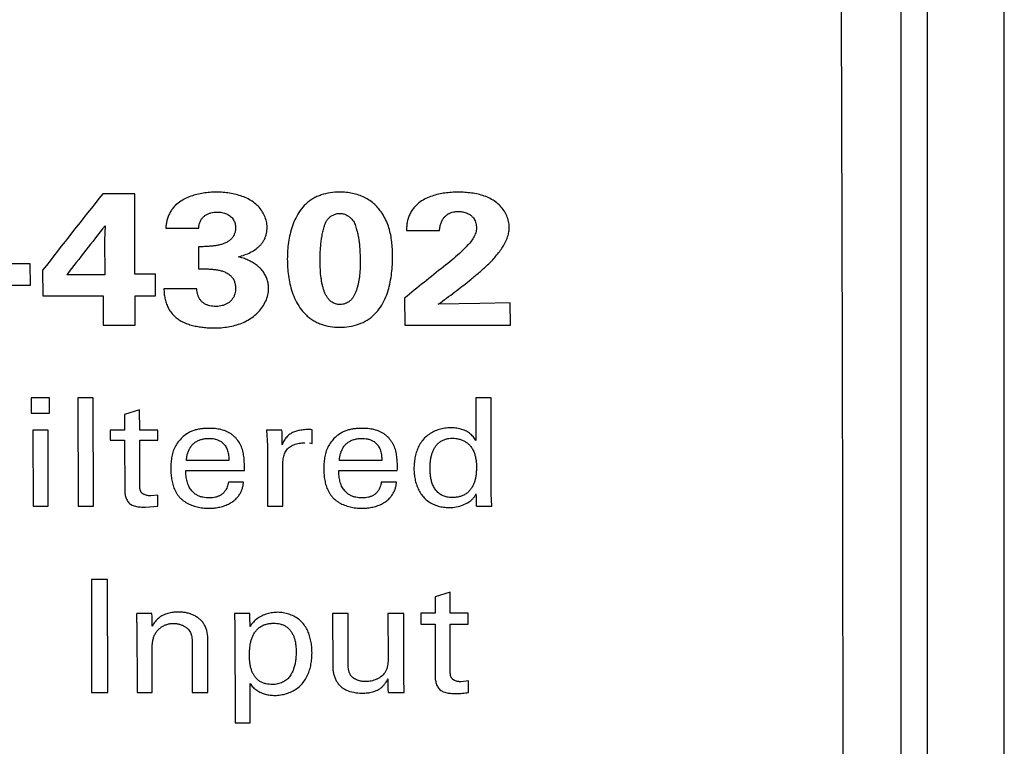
# Model space of a CAD drawing. Header units: inches. Extents: x 0 to 22, y 0 to 17.
# Tile 7 of 42: x 3.605 to 3.985, y 12.564 to 12.845. Entities that reach past the tile are written whole.
import ezdxf

# ---------------------------------------------------------------- set-up
doc = ezdxf.new("R2010")
doc.units = ezdxf.units.IN
doc.header["$LTSCALE"] = 1.21
doc.header["$MEASUREMENT"] = 0
doc.layers.get('0').update_dxf_attribs({"linetype": 'CONTINUOUS'})
doc.layers.add('03___PRT_ALL_CURVES', color=7, linetype='CONTINUOUS')

msp = doc.modelspace()

# ---------------------------------------------------------------- linework, layer by layer
at = {"color": 7, "linetype": 'CONTINUOUS'}
for p, q in [((3.94476, 13.02792), (3.94476, 11.92477)), ((3.95502, 13.02774), (3.95502, 11.94161)), ((3.98476, 7.96984), (3.98476, 12.99701))]:
    msp.add_line(p, q, dxfattribs=at)
msp.add_open_spline([(3.92149, 12.91279), (3.92165, 12.8768), (3.92193, 12.8032), (3.92222, 12.6909), (3.9224, 12.57533), (3.92244, 12.49738), (3.92244, 12.45813)], degree=3, knots=[0, 0, 0, 0, 0.23748, 0.485638, 0.741002, 1, 1, 1, 1], dxfattribs=at)
at = {"layer": '03___PRT_ALL_CURVES', "color": 40, "linetype": 'CONTINUOUS'}
for p, q in [((3.64907, 12.7775), (3.63666, 12.7775)), ((3.63753, 12.76518), (3.63738, 12.75964)), ((3.66096, 12.76425), (3.6737, 12.76425)), ((3.75396, 12.76338), (3.7667, 12.76338)), ((3.63738, 12.75964), (3.63742, 12.74628)), ((3.67355, 12.75704), (3.67358, 12.74855)), ((3.60865, 12.75044), (3.588, 12.75044)), ((3.60868, 12.74218), (3.60865, 12.75044)), ((3.61343, 12.74797), (3.61345, 12.73807)), ((3.63742, 12.74628), (3.62276, 12.74628)), ((3.65699, 12.7465), (3.64907, 12.7465)), ((3.65701, 12.73807), (3.65699, 12.7465)), ((3.58803, 12.74218), (3.60868, 12.74218)), ((3.67293, 12.74086), (3.66027, 12.74086)), ((3.61345, 12.73807), (3.63677, 12.73807)), ((3.63677, 12.73807), (3.6368, 12.72682)), ((3.64912, 12.72682), (3.6491, 12.73807)), ((3.6491, 12.73807), (3.65701, 12.73807)), ((3.7532, 12.73726), (3.75323, 12.72682)), ((3.78218, 12.73519), (3.76619, 12.7349)), ((3.79401, 12.73542), (3.78218, 12.73519)), ((3.79403, 12.72682), (3.79401, 12.73542)), ((3.6368, 12.72682), (3.64912, 12.72682)), ((3.75323, 12.72682), (3.79403, 12.72682)), ((3.609, 12.69871), (3.60901, 12.69281)), ((3.61607, 12.69871), (3.609, 12.69871)), ((3.61608, 12.69281), (3.61607, 12.69871)), ((3.63294, 12.69877), (3.62707, 12.69877)), ((3.62707, 12.69877), (3.62715, 12.65695)), ((3.63302, 12.65695), (3.63294, 12.69877)), ((3.78069, 12.69877), (3.78073, 12.68227)), ((3.78657, 12.69877), (3.78069, 12.69877)), ((3.78664, 12.66165), (3.78657, 12.69877)), ((3.60901, 12.69281), (3.61608, 12.69281)), ((3.65089, 12.69408), (3.64508, 12.69235)), ((3.64508, 12.69235), (3.64509, 12.68631)), ((3.65091, 12.68631), (3.65089, 12.69408)), ((3.61554, 12.6862), (3.60965, 12.6862)), ((3.60965, 12.6862), (3.60971, 12.65695)), ((3.61559, 12.65695), (3.61554, 12.6862)), ((3.63953, 12.68631), (3.63954, 12.68233)), ((3.64509, 12.68631), (3.63953, 12.68631)), ((3.65791, 12.68631), (3.65091, 12.68631)), ((3.65792, 12.68233), (3.65791, 12.68631)), ((3.70584, 12.6862), (3.6999, 12.6862)), ((3.6999, 12.6862), (3.70022, 12.6803)), ((3.71754, 12.68111), (3.71753, 12.68643)), ((3.63954, 12.68233), (3.6451, 12.68233)), ((3.6451, 12.68233), (3.64514, 12.66283)), ((3.65095, 12.66481), (3.65092, 12.68233)), ((3.65092, 12.68233), (3.65792, 12.68233)), ((3.70022, 12.6803), (3.70027, 12.65695)), ((3.71641, 12.68134), (3.71754, 12.68111)), ((3.68531, 12.6745), (3.669, 12.6745)), ((3.70621, 12.65695), (3.70618, 12.67258)), ((3.74437, 12.6745), (3.72805, 12.6745)), ((3.66875, 12.67066), (3.69132, 12.67065)), ((3.72781, 12.67065), (3.75038, 12.67065)), ((3.69101, 12.66616), (3.68514, 12.66616)), ((3.75008, 12.66616), (3.74419, 12.66616)), ((3.65796, 12.66118), (3.65515, 12.66089)), ((3.65796, 12.6569), (3.65796, 12.66118)), ((3.78691, 12.65695), (3.78664, 12.66165)), ((3.60971, 12.65695), (3.61559, 12.65695)), ((3.62715, 12.65695), (3.63302, 12.65695)), ((3.65309, 12.65654), (3.65796, 12.6569)), ((3.70027, 12.65695), (3.70621, 12.65695)), ((3.78102, 12.65695), (3.78691, 12.65695)), ((3.63852, 12.62862), (3.63227, 12.62862)), ((3.63227, 12.62862), (3.63232, 12.585)), ((3.63858, 12.585), (3.63852, 12.62862)), ((3.77076, 12.62365), (3.76495, 12.62185)), ((3.77078, 12.61554), (3.77076, 12.62365)), ((3.76495, 12.62185), (3.76496, 12.61554)), ((3.65565, 12.61543), (3.64978, 12.61543)), ((3.69341, 12.61543), (3.68747, 12.61543)), ((3.68747, 12.61543), (3.68767, 12.61048)), ((3.72541, 12.61542), (3.72543, 12.59504)), ((3.7314, 12.61542), (3.72541, 12.61542)), ((3.73143, 12.59589), (3.7314, 12.61542)), ((3.74678, 12.61542), (3.74681, 12.59826)), ((3.75285, 12.61542), (3.74678, 12.61542)), ((3.75288, 12.59073), (3.75285, 12.61542)), ((3.7594, 12.61554), (3.7594, 12.61139)), ((3.76496, 12.61554), (3.7594, 12.61554)), ((3.77777, 12.61554), (3.77078, 12.61554)), ((3.77778, 12.61139), (3.77777, 12.61554)), ((3.64986, 12.61193), (3.64989, 12.585)), ((3.7594, 12.61139), (3.76496, 12.61139)), ((3.76496, 12.61139), (3.76499, 12.59109)), ((3.7708, 12.59316), (3.77078, 12.61139)), ((3.77078, 12.61139), (3.77778, 12.61139)), ((3.68767, 12.61048), (3.68771, 12.5732)), ((3.67117, 12.60438), (3.67119, 12.585)), ((3.6772, 12.585), (3.67718, 12.60571)), ((3.65576, 12.585), (3.65574, 12.60256)), ((3.69352, 12.5732), (3.6935, 12.58841)), ((3.75307, 12.585), (3.75288, 12.59073)), ((3.77781, 12.58939), (3.775, 12.58908)), ((3.77781, 12.58494), (3.77781, 12.58939)), ((3.63232, 12.585), (3.63858, 12.585)), ((3.64989, 12.585), (3.65576, 12.585)), ((3.67119, 12.585), (3.6772, 12.585)), ((3.74694, 12.585), (3.75307, 12.585)), ((3.68771, 12.5732), (3.69352, 12.5732))]:
    msp.add_line(p, q, dxfattribs=at)
for centre, radius, start, end in [((5.68398, 11.14319), 2.61964, 141.40071, 142.22264), ((5.72957, 11.11436), 2.66493, 141.72323, 142.23892), ((5.96245, 10.0041), 3.5144, 128.63461, 128.94912)]:
    msp.add_arc(centre, radius, start, end, dxfattribs=at)
for centre, major_axis, ratio, start_param, end_param in [((3.64078, 12.45791), (0.00232, 0.997), 0.007987, -1.277116, -1.244467), ((3.69743, 12.45791), (-0.02038, 0.997), 0.01347, -1.345821, -1.340052), ((3.77243, 12.45791), (-0.02462, 0.997), 0.013814, -1.370148, -1.365334), ((3.64122, 12.45791), (-0.01881, 0.997), 0.01171, -1.415917, -1.412367), ((3.64709, 12.45791), (-0.01347, 0.997), 0.010855, -1.41725, -1.412292), ((3.68488, 12.45791), (-0.02363, 0.997), 0.012453, -1.417518, -1.412441), ((3.73825, 12.45791), (-0.02249, 0.997), 0.011683, -1.443244, -1.437942)]:
    msp.add_ellipse(centre, major_axis=major_axis, ratio=ratio, start_param=start_param, end_param=end_param, dxfattribs=at)
for points in [[(3.68049, 12.77814), (3.67964, 12.77814), (3.67795, 12.77809), (3.67547, 12.77782), (3.67302, 12.77733), (3.67063, 12.7766), (3.66833, 12.77562), (3.66618, 12.77433), (3.66492, 12.77327), (3.66435, 12.77268)], [(3.7001, 12.7646), (3.7001, 12.76536), (3.69992, 12.76685), (3.6992, 12.769), (3.6981, 12.77099), (3.69665, 12.77279), (3.69487, 12.77433), (3.6928, 12.77558), (3.69052, 12.77657), (3.68812, 12.77729), (3.68564, 12.77779), (3.68309, 12.77808), (3.68136, 12.77814), (3.68049, 12.77814)], [(3.74325, 12.77168), (3.74276, 12.7723), (3.74169, 12.77345), (3.73982, 12.77493), (3.73774, 12.77614), (3.73548, 12.77706), (3.7331, 12.77772), (3.73062, 12.77812), (3.72893, 12.77821), (3.72807, 12.77821)], [(3.77391, 12.77814), (3.77303, 12.77814), (3.7713, 12.77809), (3.76876, 12.77783), (3.76627, 12.77739), (3.7638, 12.77671), (3.76143, 12.77575), (3.7592, 12.77445), (3.75792, 12.77336), (3.75735, 12.77274)], [(3.7936, 12.7646), (3.7936, 12.76537), (3.79341, 12.76687), (3.7927, 12.76903), (3.7916, 12.77105), (3.79015, 12.77287), (3.78838, 12.77445), (3.7863, 12.77572), (3.784, 12.77669), (3.78157, 12.77738), (3.77907, 12.77783), (3.77652, 12.77809), (3.77478, 12.77814), (3.77391, 12.77814)], [(3.74855, 12.75356), (3.74854, 12.75447), (3.7485, 12.75628), (3.74828, 12.75899), (3.74786, 12.76168), (3.7472, 12.76435), (3.74623, 12.76696), (3.74492, 12.76943), (3.74384, 12.77095), (3.74325, 12.77168)], [(3.75735, 12.77274), (3.75695, 12.77232), (3.75622, 12.77142), (3.75534, 12.76995), (3.75466, 12.76838), (3.7542, 12.76675), (3.75396, 12.76507), (3.75396, 12.76395), (3.75396, 12.76338)], [(3.6737, 12.76425), (3.6737, 12.76455), (3.67375, 12.76514), (3.67395, 12.76604), (3.6743, 12.76694), (3.6748, 12.7678), (3.67547, 12.7686), (3.67631, 12.76927), (3.67731, 12.76981), (3.67843, 12.77019), (3.67958, 12.77041), (3.68036, 12.77047), (3.68077, 12.77047)], [(3.68077, 12.77047), (3.6811, 12.77047), (3.68174, 12.77044), (3.68269, 12.7703), (3.68362, 12.77007), (3.6845, 12.76975), (3.6853, 12.76933), (3.68601, 12.76881), (3.68661, 12.76819), (3.6871, 12.76751), (3.68748, 12.76678), (3.68775, 12.76603), (3.68791, 12.76528), (3.68794, 12.76478), (3.68794, 12.76453)], [(3.72818, 12.76997), (3.72874, 12.76997), (3.72977, 12.76978), (3.73103, 12.76921), (3.73203, 12.76852), (3.73283, 12.76776), (3.73344, 12.76695), (3.73391, 12.76608), (3.73427, 12.76514), (3.73445, 12.7645), (3.73453, 12.76417)], [(3.72057, 12.7516), (3.72057, 12.75232), (3.72058, 12.75374), (3.72067, 12.75582), (3.72083, 12.75785), (3.72107, 12.75985), (3.72139, 12.76182), (3.72182, 12.76377), (3.72221, 12.76505), (3.72244, 12.76568)], [(3.73453, 12.76417), (3.73471, 12.76362), (3.73503, 12.7625), (3.73538, 12.7608), (3.73563, 12.75907), (3.73581, 12.75731), (3.73592, 12.75551), (3.73602, 12.75366), (3.73606, 12.75239), (3.73606, 12.75175)], [(3.78094, 12.76431), (3.78094, 12.7637), (3.78074, 12.76248), (3.77992, 12.76061), (3.77865, 12.75881), (3.77754, 12.75765), (3.77696, 12.75704)], [(3.77696, 12.75704), (3.77614, 12.75616), (3.77438, 12.75444), (3.77144, 12.75188), (3.76932, 12.75021), (3.76824, 12.74935)], [(3.72805, 12.726), (3.72933, 12.726), (3.73183, 12.7262), (3.7355, 12.72707), (3.73889, 12.72863), (3.74171, 12.73093), (3.74397, 12.73374), (3.74568, 12.73684), (3.7469, 12.74011), (3.7477, 12.74346), (3.74822, 12.74681), (3.7485, 12.75017), (3.74855, 12.75243), (3.74855, 12.75356)], [(3.70067, 12.74094), (3.70067, 12.74152), (3.70057, 12.74268), (3.70017, 12.74439), (3.6995, 12.74602), (3.69857, 12.74756), (3.69734, 12.74893), (3.6964, 12.74971), (3.6959, 12.75008)], [(3.66027, 12.74086), (3.66027, 12.74024), (3.66033, 12.73901), (3.66061, 12.73717), (3.66109, 12.73536), (3.66182, 12.7336), (3.66282, 12.73194), (3.6641, 12.73045), (3.66509, 12.72959), (3.66563, 12.7292)], [(3.68045, 12.73401), (3.68002, 12.73401), (3.67919, 12.73405), (3.678, 12.73424), (3.67691, 12.73457), (3.67593, 12.73506), (3.67506, 12.73571), (3.67432, 12.7365), (3.67374, 12.73742), (3.67332, 12.73846), (3.67304, 12.73961), (3.67296, 12.74043), (3.67293, 12.74086)], [(3.67964, 12.72571), (3.68056, 12.72571), (3.68238, 12.72578), (3.68511, 12.72612), (3.68776, 12.72669), (3.69034, 12.72755), (3.69275, 12.7287), (3.69492, 12.73014), (3.69679, 12.73187), (3.69838, 12.73385), (3.69963, 12.73605), (3.70046, 12.73845), (3.70067, 12.7401), (3.70067, 12.74094)], [(3.66563, 12.7292), (3.6662, 12.7288), (3.66739, 12.72809), (3.66931, 12.72728), (3.67132, 12.72667), (3.67335, 12.72624), (3.67542, 12.72595), (3.67751, 12.72576), (3.67892, 12.72571), (3.67964, 12.72571)], [(3.67765, 12.68695), (3.67716, 12.68695), (3.67617, 12.68692), (3.67469, 12.68678), (3.67323, 12.68652), (3.67179, 12.68612), (3.67039, 12.68557), (3.66952, 12.68509), (3.6691, 12.68481)], [(3.73672, 12.68695), (3.73622, 12.68695), (3.73523, 12.68692), (3.73375, 12.68678), (3.73229, 12.68652), (3.73084, 12.68612), (3.72945, 12.68557), (3.72857, 12.68509), (3.72815, 12.68481)], [(3.77097, 12.68718), (3.77021, 12.68718), (3.76873, 12.68706), (3.76657, 12.68656), (3.76451, 12.68577), (3.76258, 12.68468), (3.76087, 12.68327), (3.75948, 12.68157), (3.75841, 12.67965), (3.75765, 12.67763), (3.75715, 12.67555), (3.75687, 12.67343), (3.75681, 12.67201), (3.75681, 12.6713)], [(3.78073, 12.68227), (3.7804, 12.6828), (3.77968, 12.6838), (3.77832, 12.68511), (3.77668, 12.68608), (3.77487, 12.68673), (3.77294, 12.6871), (3.77163, 12.68718), (3.77097, 12.68718)], [(3.6691, 12.68481), (3.66844, 12.68439), (3.66724, 12.68344), (3.66571, 12.68173), (3.66449, 12.67981), (3.66365, 12.67773), (3.66317, 12.67555), (3.66296, 12.67334), (3.66293, 12.67186), (3.66293, 12.67112)], [(3.71753, 12.68643), (3.71719, 12.68645), (3.71652, 12.68648), (3.7155, 12.68648), (3.71449, 12.68643), (3.71381, 12.68635), (3.71347, 12.68631)], [(3.72815, 12.68481), (3.7275, 12.68439), (3.72629, 12.68344), (3.72476, 12.68173), (3.72355, 12.6798), (3.72271, 12.67772), (3.72224, 12.67554), (3.72202, 12.67334), (3.72199, 12.67186), (3.72199, 12.67112)], [(3.76305, 12.67147), (3.76305, 12.67208), (3.76308, 12.67324), (3.76323, 12.67476), (3.76349, 12.67614), (3.76385, 12.6774), (3.76432, 12.67857), (3.76492, 12.67971), (3.7657, 12.68076), (3.76666, 12.68164), (3.7678, 12.68232), (3.76903, 12.68279), (3.77033, 12.68307), (3.77122, 12.68313), (3.77167, 12.68313)], [(3.77167, 12.68313), (3.7721, 12.68313), (3.77296, 12.68308), (3.77422, 12.68283), (3.77545, 12.68243), (3.77661, 12.68186), (3.77767, 12.68112), (3.77827, 12.68051), (3.77855, 12.68018)], [(3.77855, 12.68018), (3.77887, 12.6798), (3.77942, 12.679), (3.78005, 12.67767), (3.78049, 12.67629), (3.78077, 12.67489), (3.78091, 12.67347), (3.78094, 12.67252), (3.78094, 12.67205)], [(3.78094, 12.67205), (3.78094, 12.67141), (3.78091, 12.6702), (3.78074, 12.66862), (3.78046, 12.66719), (3.78006, 12.66589), (3.77953, 12.66468), (3.77884, 12.66354), (3.77798, 12.66249), (3.77693, 12.66163), (3.77572, 12.66098), (3.77443, 12.66055), (3.77308, 12.6603), (3.77217, 12.66024), (3.77171, 12.66024)], [(3.67777, 12.66007), (3.67736, 12.66007), (3.67653, 12.66011), (3.67531, 12.66029), (3.67413, 12.66062), (3.67296, 12.66117), (3.6718, 12.66198), (3.67071, 12.6631), (3.66978, 12.66461), (3.66913, 12.66646), (3.66878, 12.6685), (3.66874, 12.66992), (3.66875, 12.67066)], [(3.73683, 12.66007), (3.73641, 12.66007), (3.73558, 12.66011), (3.73437, 12.66029), (3.73319, 12.66062), (3.73201, 12.66117), (3.73086, 12.66198), (3.72977, 12.6631), (3.72884, 12.66461), (3.72819, 12.66646), (3.72785, 12.6685), (3.7278, 12.66992), (3.72781, 12.67065)], [(3.75681, 12.6713), (3.75681, 12.67063), (3.75688, 12.6693), (3.75719, 12.66732), (3.7577, 12.66538), (3.75845, 12.66348), (3.75946, 12.66168), (3.76075, 12.66005), (3.76233, 12.65868), (3.76416, 12.65764), (3.76614, 12.65691), (3.76821, 12.65647), (3.76962, 12.65636), (3.77033, 12.65636)], [(3.67752, 12.65607), (3.67818, 12.65607), (3.6795, 12.65613), (3.68144, 12.65642), (3.68334, 12.65691), (3.68518, 12.65764), (3.6869, 12.65866), (3.68788, 12.65952), (3.68834, 12.66001)], [(3.73659, 12.65607), (3.73725, 12.65607), (3.73856, 12.65613), (3.7405, 12.65642), (3.7424, 12.6569), (3.74424, 12.65764), (3.74596, 12.65865), (3.74694, 12.65952), (3.74739, 12.66001)], [(3.77033, 12.65636), (3.7713, 12.65636), (3.77317, 12.65655), (3.77582, 12.65731), (3.77737, 12.65808), (3.77809, 12.65854)], [(3.66579, 12.61603), (3.66511, 12.61603), (3.66377, 12.61594), (3.66179, 12.61553), (3.65991, 12.61483), (3.65818, 12.61374), (3.65677, 12.61226), (3.65605, 12.61114), (3.65573, 12.61054)], [(3.70422, 12.61591), (3.70352, 12.61591), (3.70212, 12.61581), (3.70008, 12.61536), (3.69813, 12.61462), (3.69631, 12.61355), (3.69474, 12.61213), (3.69391, 12.61102), (3.69354, 12.61042)], [(3.71744, 12.6002), (3.71744, 12.60089), (3.71739, 12.60226), (3.71714, 12.60431), (3.7167, 12.60633), (3.71603, 12.60832), (3.71507, 12.6102), (3.71381, 12.61191), (3.71224, 12.61333), (3.71042, 12.61445), (3.70845, 12.61527), (3.70637, 12.61578), (3.70495, 12.61591), (3.70422, 12.61591)], [(3.66392, 12.61163), (3.66432, 12.61163), (3.66513, 12.61157), (3.66631, 12.61132), (3.66746, 12.61091), (3.66853, 12.61035), (3.66918, 12.60986), (3.66948, 12.60958)], [(3.6933, 12.59936), (3.6933, 12.60002), (3.69333, 12.60129), (3.69348, 12.60294), (3.69375, 12.60444), (3.69414, 12.60581), (3.69467, 12.60706), (3.69537, 12.60826), (3.69625, 12.60935), (3.69732, 12.61026), (3.69856, 12.61093), (3.69988, 12.61137), (3.70127, 12.61163), (3.7022, 12.61169), (3.70267, 12.61169)], [(3.70267, 12.61169), (3.70307, 12.61169), (3.70388, 12.61165), (3.70508, 12.61145), (3.70627, 12.61108), (3.70737, 12.61051), (3.70835, 12.60973), (3.70918, 12.60881), (3.70985, 12.60779), (3.71038, 12.60667), (3.7108, 12.60542), (3.71109, 12.60401), (3.71127, 12.60243), (3.71131, 12.60121), (3.71131, 12.60056)], [(3.66948, 12.60958), (3.6699, 12.60918), (3.67054, 12.60823), (3.67106, 12.60648), (3.67117, 12.60512), (3.67117, 12.60438)], [(3.70314, 12.58384), (3.70389, 12.58384), (3.70538, 12.58396), (3.70756, 12.58447), (3.70964, 12.58528), (3.71159, 12.58642), (3.71332, 12.58787), (3.71471, 12.58963), (3.71579, 12.5916), (3.71656, 12.59368), (3.71708, 12.59582), (3.71738, 12.598), (3.71744, 12.59947), (3.71744, 12.6002)], [(3.71131, 12.60056), (3.71131, 12.60001), (3.71128, 12.59891), (3.71112, 12.59727), (3.71081, 12.59563), (3.71034, 12.59401), (3.70969, 12.59246), (3.7091, 12.59149), (3.70876, 12.59103)], [(3.70213, 12.58805), (3.70172, 12.58805), (3.70089, 12.58809), (3.69967, 12.58829), (3.69846, 12.58865), (3.69732, 12.58921), (3.69631, 12.58999), (3.69546, 12.59093), (3.69477, 12.59198), (3.69422, 12.59312), (3.6938, 12.5944), (3.69351, 12.59584), (3.69333, 12.59745), (3.6933, 12.59869), (3.6933, 12.59936)], [(3.74681, 12.59826), (3.74681, 12.59787), (3.7468, 12.5971), (3.74672, 12.59593), (3.74652, 12.59475), (3.74613, 12.59359), (3.74574, 12.59288), (3.7455, 12.59255)], [(3.6935, 12.58841), (3.69384, 12.58788), (3.69463, 12.58693), (3.69608, 12.58578), (3.6977, 12.58489), (3.69944, 12.58426), (3.70127, 12.5839), (3.70251, 12.58384), (3.70314, 12.58384)], [(3.77294, 12.58457), (3.77382, 12.58457), (3.7755, 12.58463), (3.77706, 12.58481), (3.77781, 12.58494)]]:
    msp.add_open_spline(points, degree=3, dxfattribs=at)
for points, knots in [([(3.72807, 12.77821), (3.72684, 12.77821), (3.72444, 12.77801), (3.72154, 12.7773), (3.71935, 12.77644), (3.7178, 12.77565), (3.71636, 12.7747), (3.71462, 12.77323), (3.71277, 12.77107), (3.71107, 12.76818), (3.70979, 12.76512), (3.7089, 12.76198), (3.70832, 12.75879), (3.70798, 12.75558), (3.70791, 12.75342), (3.70791, 12.75233)], [0, 0, 0, 0, 0.090909, 0.181818, 0.227273, 0.272727, 0.318182, 0.363636, 0.454545, 0.545455, 0.636364, 0.727273, 0.818182, 0.909091, 1, 1, 1, 1]), ([(3.66435, 12.77268), (3.66399, 12.77229), (3.66332, 12.77148), (3.66251, 12.77014), (3.66187, 12.76873), (3.66148, 12.76751), (3.66126, 12.76651), (3.66113, 12.76576), (3.66104, 12.76501), (3.66099, 12.7645), (3.66096, 12.76425)], [0, 0, 0, 0, 0.166667, 0.333333, 0.5, 0.666667, 0.75, 0.833333, 0.916667, 1, 1, 1, 1]), ([(3.7667, 12.76338), (3.76673, 12.7639), (3.76685, 12.7649), (3.76724, 12.76633), (3.76784, 12.76758), (3.76857, 12.76857), (3.76925, 12.76921), (3.76982, 12.76961), (3.77026, 12.76987), (3.77071, 12.77007), (3.77131, 12.7703), (3.77208, 12.77051), (3.77304, 12.77065), (3.77368, 12.77068), (3.77401, 12.77068)], [0, 0, 0, 0, 0.1, 0.2, 0.3, 0.4, 0.5, 0.55, 0.6, 0.65, 0.7, 0.8, 0.9, 1, 1, 1, 1]), ([(3.77401, 12.77068), (3.77429, 12.77068), (3.77485, 12.77065), (3.77569, 12.77053), (3.77654, 12.77033), (3.77736, 12.77003), (3.77802, 12.76971), (3.77851, 12.7694), (3.77886, 12.76914), (3.77919, 12.76885), (3.7796, 12.76842), (3.78003, 12.76782), (3.78043, 12.76703), (3.78082, 12.76588), (3.78094, 12.76496), (3.78094, 12.76431)], [0, 0, 0, 0, 0.083333, 0.166667, 0.25, 0.333333, 0.416667, 0.458333, 0.5, 0.541667, 0.583333, 0.666667, 0.75, 0.833333, 1, 1, 1, 1]), ([(3.72244, 12.76568), (3.72259, 12.76606), (3.72292, 12.76679), (3.72348, 12.76765), (3.72402, 12.76825), (3.72449, 12.76866), (3.725, 12.76902), (3.72574, 12.76943), (3.72676, 12.76983), (3.72769, 12.76997), (3.72818, 12.76997)], [0, 0, 0, 0, 0.166667, 0.333333, 0.416667, 0.5, 0.583333, 0.666667, 0.833333, 1, 1, 1, 1]), ([(3.68794, 12.76453), (3.68795, 12.76413), (3.68788, 12.76333), (3.68764, 12.76235), (3.68734, 12.76159), (3.68704, 12.76104), (3.68669, 12.76052), (3.68626, 12.76004), (3.68578, 12.75961), (3.68507, 12.7591), (3.68408, 12.75856), (3.68283, 12.75808), (3.68154, 12.75773), (3.68017, 12.75747), (3.67872, 12.7573), (3.67717, 12.75717), (3.67547, 12.75709), (3.67421, 12.75706), (3.67355, 12.75704)], [0, 0, 0, 0, 0.076923, 0.153846, 0.192308, 0.230769, 0.269231, 0.307692, 0.346154, 0.384615, 0.461538, 0.538462, 0.615385, 0.692308, 0.769231, 0.846154, 0.923077, 1, 1, 1, 1]), ([(3.68897, 12.7532), (3.68981, 12.75342), (3.69145, 12.7539), (3.69377, 12.75487), (3.69553, 12.75593), (3.6968, 12.75698), (3.69767, 12.75786), (3.69844, 12.75883), (3.69906, 12.7599), (3.69954, 12.76102), (3.69998, 12.7626), (3.70011, 12.76379), (3.7001, 12.7646)], [0, 0, 0, 0, 0.142857, 0.285714, 0.428571, 0.5, 0.571429, 0.642857, 0.714286, 0.785714, 0.857143, 1, 1, 1, 1]), ([(3.76619, 12.7349), (3.76727, 12.73567), (3.76942, 12.73723), (3.77258, 12.73959), (3.77573, 12.74201), (3.77888, 12.74453), (3.78207, 12.74719), (3.78474, 12.74955), (3.78685, 12.75164), (3.78836, 12.75331), (3.78981, 12.7551), (3.79111, 12.75698), (3.79222, 12.75896), (3.79304, 12.76096), (3.7935, 12.76282), (3.7936, 12.76401), (3.7936, 12.7646)], [0, 0, 0, 0, 0.1, 0.2, 0.3, 0.4, 0.5, 0.6, 0.65, 0.7, 0.75, 0.8, 0.85, 0.9, 0.95, 1, 1, 1, 1]), ([(3.6959, 12.75008), (3.6954, 12.75044), (3.69438, 12.75111), (3.69297, 12.75182), (3.69179, 12.75232), (3.69087, 12.75265), (3.68993, 12.75294), (3.6893, 12.75311), (3.68897, 12.7532)], [0, 0, 0, 0, 0.25, 0.5, 0.625, 0.75, 0.875, 1, 1, 1, 1]), ([(3.70791, 12.75233), (3.70791, 12.75126), (3.70798, 12.74912), (3.70831, 12.74592), (3.70888, 12.74274), (3.70975, 12.73955), (3.71099, 12.73643), (3.71271, 12.73349), (3.71455, 12.73129), (3.71628, 12.72974), (3.71771, 12.72871), (3.71926, 12.72785), (3.72147, 12.72693), (3.72441, 12.7262), (3.72682, 12.726), (3.72805, 12.726)], [0, 0, 0, 0, 0.090909, 0.181818, 0.272727, 0.363636, 0.454545, 0.545455, 0.636364, 0.681818, 0.727273, 0.772727, 0.818182, 0.909091, 1, 1, 1, 1]), ([(3.72836, 12.73475), (3.72806, 12.73475), (3.72747, 12.7348), (3.72655, 12.735), (3.72563, 12.73536), (3.72476, 12.73591), (3.72397, 12.73667), (3.72327, 12.73759), (3.72267, 12.73862), (3.72217, 12.73976), (3.72177, 12.74098), (3.72143, 12.74229), (3.72115, 12.74366), (3.72086, 12.7456), (3.72063, 12.74818), (3.72057, 12.75043), (3.72057, 12.7516)], [0, 0, 0, 0, 0.0625, 0.125, 0.1875, 0.25, 0.3125, 0.375, 0.4375, 0.5, 0.5625, 0.625, 0.6875, 0.75, 0.875, 1, 1, 1, 1]), ([(3.73606, 12.75175), (3.73606, 12.75059), (3.73602, 12.74836), (3.7358, 12.7458), (3.73551, 12.74388), (3.73523, 12.74252), (3.7349, 12.74122), (3.7345, 12.74), (3.73404, 12.73885), (3.7335, 12.7378), (3.73284, 12.73688), (3.73206, 12.73612), (3.73117, 12.73552), (3.73024, 12.73508), (3.72929, 12.73481), (3.72868, 12.73475), (3.72836, 12.73475)], [0, 0, 0, 0, 0.125, 0.25, 0.3125, 0.375, 0.4375, 0.5, 0.5625, 0.625, 0.6875, 0.75, 0.8125, 0.875, 0.9375, 1, 1, 1, 1]), ([(3.67358, 12.74855), (3.67427, 12.74855), (3.67559, 12.74854), (3.67736, 12.74849), (3.67901, 12.74839), (3.68055, 12.74822), (3.682, 12.74794), (3.68341, 12.7475), (3.68453, 12.74698), (3.68536, 12.74647), (3.68592, 12.74603), (3.68643, 12.74552), (3.68686, 12.74496), (3.68721, 12.74436), (3.68748, 12.74372), (3.68768, 12.74306), (3.68787, 12.74215), (3.68792, 12.74147), (3.68793, 12.74101)], [0, 0, 0, 0, 0.083333, 0.166667, 0.25, 0.333333, 0.416667, 0.5, 0.583333, 0.625, 0.666667, 0.708333, 0.75, 0.791667, 0.833333, 0.875, 0.916667, 1, 1, 1, 1]), ([(3.68793, 12.74101), (3.68793, 12.74064), (3.68787, 12.73991), (3.68764, 12.73883), (3.68724, 12.73777), (3.68667, 12.7368), (3.68591, 12.73594), (3.68498, 12.73524), (3.68411, 12.73479), (3.68337, 12.7345), (3.68261, 12.73427), (3.68164, 12.73407), (3.68086, 12.73401), (3.68045, 12.73401)], [0, 0, 0, 0, 0.1, 0.2, 0.3, 0.4, 0.5, 0.6, 0.7, 0.75, 0.8, 0.9, 1, 1, 1, 1]), ([(3.69132, 12.67065), (3.69133, 12.67138), (3.69135, 12.67282), (3.69127, 12.67498), (3.691, 12.67713), (3.69044, 12.67928), (3.6895, 12.68133), (3.68839, 12.68285), (3.68733, 12.68393), (3.68645, 12.68464), (3.6855, 12.68526), (3.68448, 12.68576), (3.68341, 12.68616), (3.68192, 12.68657), (3.68, 12.68688), (3.67844, 12.68695), (3.67765, 12.68695)], [0, 0, 0, 0, 0.090909, 0.181818, 0.272727, 0.363636, 0.454545, 0.545455, 0.590909, 0.636364, 0.681818, 0.727273, 0.772727, 0.818182, 0.909091, 1, 1, 1, 1]), ([(3.75038, 12.67065), (3.7504, 12.67137), (3.75042, 12.67281), (3.75034, 12.67497), (3.75007, 12.67713), (3.74951, 12.67928), (3.74856, 12.68133), (3.74745, 12.68285), (3.7464, 12.68392), (3.74552, 12.68464), (3.74457, 12.68526), (3.74354, 12.68576), (3.74247, 12.68616), (3.74098, 12.68657), (3.73906, 12.68688), (3.73751, 12.68695), (3.73672, 12.68695)], [0, 0, 0, 0, 0.090909, 0.181818, 0.272727, 0.363636, 0.454545, 0.545455, 0.590909, 0.636364, 0.681818, 0.727273, 0.772727, 0.818182, 0.909091, 1, 1, 1, 1]), ([(3.669, 12.6745), (3.66901, 12.67496), (3.66908, 12.67585), (3.66931, 12.67695), (3.66958, 12.67781), (3.66992, 12.67865), (3.67044, 12.67963), (3.67113, 12.68053), (3.67179, 12.68115), (3.67233, 12.68156), (3.6729, 12.68192), (3.67351, 12.68223), (3.67415, 12.68249), (3.67502, 12.68278), (3.67615, 12.68301), (3.67706, 12.68308), (3.67754, 12.68308)], [0, 0, 0, 0, 0.1, 0.2, 0.25, 0.3, 0.4, 0.5, 0.55, 0.6, 0.65, 0.7, 0.75, 0.8, 0.9, 1, 1, 1, 1]), ([(3.67754, 12.68308), (3.67792, 12.68308), (3.67869, 12.68305), (3.67981, 12.68289), (3.68074, 12.68263), (3.6815, 12.68232), (3.68206, 12.68201), (3.68261, 12.68163), (3.68315, 12.68116), (3.68366, 12.6806), (3.68412, 12.67995), (3.68454, 12.67918), (3.68486, 12.67833), (3.68509, 12.67743), (3.68529, 12.67616), (3.68533, 12.67518), (3.68531, 12.6745)], [0, 0, 0, 0, 0.111111, 0.222222, 0.333333, 0.388889, 0.444444, 0.5, 0.555556, 0.611111, 0.666667, 0.722222, 0.777778, 0.833333, 0.888889, 1, 1, 1, 1]), ([(3.71347, 12.68631), (3.71293, 12.68624), (3.71185, 12.68604), (3.71054, 12.68559), (3.70956, 12.68511), (3.70887, 12.68467), (3.70824, 12.68416), (3.70746, 12.6834), (3.70662, 12.68227), (3.70614, 12.68119), (3.70597, 12.68059)], [0, 0, 0, 0, 0.166667, 0.333333, 0.416667, 0.5, 0.583333, 0.666667, 0.833333, 1, 1, 1, 1]), ([(3.72805, 12.6745), (3.72806, 12.67496), (3.72813, 12.67585), (3.72836, 12.67695), (3.72864, 12.67781), (3.72897, 12.67864), (3.72949, 12.67963), (3.73018, 12.68052), (3.73084, 12.68115), (3.73138, 12.68156), (3.73195, 12.68192), (3.73256, 12.68223), (3.7332, 12.68249), (3.73408, 12.68278), (3.73521, 12.68301), (3.73613, 12.68308), (3.73661, 12.68308)], [0, 0, 0, 0, 0.1, 0.2, 0.25, 0.3, 0.4, 0.5, 0.55, 0.6, 0.65, 0.7, 0.75, 0.8, 0.9, 1, 1, 1, 1]), ([(3.73661, 12.68308), (3.73699, 12.68308), (3.73775, 12.68305), (3.73887, 12.68288), (3.7398, 12.68263), (3.74056, 12.68232), (3.74112, 12.68201), (3.74167, 12.68163), (3.74221, 12.68116), (3.74272, 12.6806), (3.74318, 12.67994), (3.7436, 12.67918), (3.74392, 12.67833), (3.74415, 12.67743), (3.74435, 12.67616), (3.74438, 12.67518), (3.74437, 12.6745)], [0, 0, 0, 0, 0.111111, 0.222222, 0.333333, 0.388889, 0.444444, 0.5, 0.555556, 0.611111, 0.666667, 0.722222, 0.777778, 0.833333, 0.888889, 1, 1, 1, 1]), ([(3.70618, 12.67258), (3.70618, 12.67331), (3.70623, 12.67473), (3.70653, 12.67635), (3.70697, 12.67753), (3.70741, 12.67834), (3.70798, 12.67907), (3.7087, 12.67968), (3.70952, 12.6802), (3.71074, 12.68077), (3.71243, 12.68125), (3.71394, 12.6814), (3.71473, 12.6814)], [0, 0, 0, 0, 0.142857, 0.285714, 0.357143, 0.428571, 0.5, 0.571429, 0.642857, 0.714286, 0.857143, 1, 1, 1, 1]), ([(3.66293, 12.67112), (3.66293, 12.67043), (3.66299, 12.66903), (3.66326, 12.66696), (3.66375, 12.66491), (3.6644, 12.66323), (3.66509, 12.66196), (3.6657, 12.66105), (3.66639, 12.66022), (3.66718, 12.65947), (3.66805, 12.6588), (3.66928, 12.65802), (3.67094, 12.65724), (3.67305, 12.65658), (3.67525, 12.65617), (3.67676, 12.65607), (3.67752, 12.65607)], [0, 0, 0, 0, 0.090909, 0.181818, 0.272727, 0.363636, 0.409091, 0.454545, 0.5, 0.545455, 0.590909, 0.636364, 0.727273, 0.818182, 0.909091, 1, 1, 1, 1]), ([(3.72199, 12.67112), (3.722, 12.67042), (3.72205, 12.66903), (3.72232, 12.66695), (3.72282, 12.66491), (3.72347, 12.66323), (3.72416, 12.66195), (3.72476, 12.66105), (3.72546, 12.66022), (3.72625, 12.65947), (3.72711, 12.6588), (3.72835, 12.65802), (3.73001, 12.65724), (3.73212, 12.65658), (3.73432, 12.65617), (3.73583, 12.65607), (3.73659, 12.65607)], [0, 0, 0, 0, 0.090909, 0.181818, 0.272727, 0.363636, 0.409091, 0.454545, 0.5, 0.545455, 0.590909, 0.636364, 0.727273, 0.818182, 0.909091, 1, 1, 1, 1]), ([(3.77171, 12.66024), (3.77116, 12.66024), (3.77007, 12.66031), (3.76873, 12.66062), (3.76772, 12.66104), (3.767, 12.66143), (3.76634, 12.66192), (3.76555, 12.66268), (3.76471, 12.66377), (3.76398, 12.66522), (3.76349, 12.66677), (3.76321, 12.66832), (3.76307, 12.6699), (3.76305, 12.67094), (3.76305, 12.67147)], [0, 0, 0, 0, 0.1, 0.2, 0.25, 0.3, 0.35, 0.4, 0.5, 0.6, 0.7, 0.8, 0.9, 1, 1, 1, 1]), ([(3.65515, 12.66089), (3.65495, 12.66089), (3.65457, 12.66091), (3.65396, 12.66099), (3.65334, 12.66113), (3.65284, 12.6613), (3.65244, 12.66149), (3.65215, 12.66166), (3.65189, 12.66185), (3.65165, 12.66208), (3.65145, 12.66233), (3.65128, 12.66263), (3.65115, 12.66295), (3.65104, 12.66341), (3.65096, 12.66403), (3.65095, 12.66454), (3.65095, 12.66481)], [0, 0, 0, 0, 0.1, 0.2, 0.3, 0.4, 0.45, 0.5, 0.55, 0.6, 0.65, 0.7, 0.75, 0.8, 0.9, 1, 1, 1, 1]), ([(3.68514, 12.66616), (3.6851, 12.66584), (3.68499, 12.66523), (3.68471, 12.66431), (3.68429, 12.66339), (3.68382, 12.66268), (3.68339, 12.66216), (3.68303, 12.6618), (3.68263, 12.66147), (3.6822, 12.66117), (3.68174, 12.66092), (3.68124, 12.66069), (3.68072, 12.66051), (3.68, 12.6603), (3.67902, 12.66012), (3.67821, 12.66007), (3.67777, 12.66007)], [0, 0, 0, 0, 0.1, 0.2, 0.3, 0.4, 0.45, 0.5, 0.55, 0.6, 0.65, 0.7, 0.75, 0.8, 0.9, 1, 1, 1, 1]), ([(3.68834, 12.66001), (3.68866, 12.66034), (3.68925, 12.66105), (3.68996, 12.66223), (3.6904, 12.66328), (3.69067, 12.66415), (3.69082, 12.66481), (3.69093, 12.66548), (3.69098, 12.66593), (3.69101, 12.66616)], [0, 0, 0, 0, 0.2, 0.4, 0.6, 0.7, 0.8, 0.9, 1, 1, 1, 1]), ([(3.74419, 12.66616), (3.74416, 12.66584), (3.74404, 12.66523), (3.74376, 12.6643), (3.74334, 12.66339), (3.74288, 12.66268), (3.74245, 12.66216), (3.74208, 12.66179), (3.74168, 12.66146), (3.74125, 12.66117), (3.74079, 12.66091), (3.7403, 12.66069), (3.73978, 12.6605), (3.73905, 12.6603), (3.73807, 12.66012), (3.73726, 12.66007), (3.73683, 12.66007)], [0, 0, 0, 0, 0.1, 0.2, 0.3, 0.4, 0.45, 0.5, 0.55, 0.6, 0.65, 0.7, 0.75, 0.8, 0.9, 1, 1, 1, 1]), ([(3.74739, 12.66001), (3.74772, 12.66034), (3.7483, 12.66105), (3.74902, 12.66223), (3.74946, 12.66328), (3.74973, 12.66415), (3.74989, 12.66481), (3.74999, 12.66548), (3.75005, 12.66593), (3.75008, 12.66616)], [0, 0, 0, 0, 0.2, 0.4, 0.6, 0.7, 0.8, 0.9, 1, 1, 1, 1]), ([(3.64514, 12.66283), (3.64514, 12.66236), (3.64522, 12.66141), (3.64555, 12.66016), (3.646, 12.65919), (3.64643, 12.65852), (3.64698, 12.65793), (3.64764, 12.65746), (3.6484, 12.65711), (3.64953, 12.65677), (3.65106, 12.65656), (3.6524, 12.65654), (3.65309, 12.65654)], [0, 0, 0, 0, 0.142857, 0.285714, 0.357143, 0.428571, 0.5, 0.571429, 0.642857, 0.714286, 0.857143, 1, 1, 1, 1]), ([(3.77809, 12.65854), (3.77839, 12.65874), (3.77896, 12.65917), (3.77958, 12.6598), (3.78003, 12.66034), (3.78034, 12.66076), (3.78062, 12.6612), (3.7808, 12.6615), (3.78089, 12.66165)], [0, 0, 0, 0, 0.25, 0.5, 0.625, 0.75, 0.875, 1, 1, 1, 1]), ([(3.67718, 12.60571), (3.67718, 12.60687), (3.67697, 12.60845), (3.67633, 12.61029), (3.67567, 12.61152), (3.6748, 12.61261), (3.67378, 12.61355), (3.67262, 12.61435), (3.67135, 12.61499), (3.67, 12.61547), (3.6686, 12.6158), (3.66719, 12.61599), (3.66626, 12.61603), (3.66579, 12.61603)], [0, 0, 0, 0, 0.166667, 0.25, 0.333333, 0.416667, 0.5, 0.583333, 0.666667, 0.75, 0.833333, 0.916667, 1, 1, 1, 1]), ([(3.65574, 12.60256), (3.65574, 12.60308), (3.6558, 12.60407), (3.65603, 12.60527), (3.65629, 12.60619), (3.65662, 12.60707), (3.65714, 12.60809), (3.65797, 12.60919), (3.659, 12.61009), (3.66016, 12.61078), (3.66141, 12.61127), (3.66267, 12.61156), (3.66349, 12.61163), (3.66392, 12.61163)], [0, 0, 0, 0, 0.1, 0.2, 0.25, 0.3, 0.4, 0.5, 0.6, 0.7, 0.8, 0.9, 1, 1, 1, 1]), ([(3.73812, 12.58914), (3.73763, 12.58914), (3.73687, 12.5892), (3.73581, 12.58943), (3.73501, 12.58967), (3.73422, 12.59002), (3.73359, 12.59039), (3.73312, 12.59076), (3.73278, 12.59108), (3.73249, 12.59144), (3.73223, 12.59183), (3.73202, 12.59226), (3.73184, 12.59272), (3.7317, 12.59321), (3.73155, 12.59389), (3.73145, 12.59478), (3.73143, 12.59551), (3.73143, 12.59589)], [0, 0, 0, 0, 0.166667, 0.25, 0.333333, 0.416667, 0.5, 0.541667, 0.583333, 0.625, 0.666667, 0.708333, 0.75, 0.791667, 0.833333, 0.916667, 1, 1, 1, 1]), ([(3.72543, 12.59504), (3.72544, 12.59454), (3.7255, 12.59358), (3.72576, 12.59215), (3.72618, 12.59077), (3.72678, 12.58948), (3.7274, 12.58852), (3.72799, 12.58783), (3.72847, 12.58736), (3.72899, 12.58693), (3.72974, 12.58641), (3.73117, 12.58565), (3.73346, 12.58493), (3.73565, 12.58469), (3.73683, 12.58469)], [0, 0, 0, 0, 0.083333, 0.166667, 0.25, 0.333333, 0.416667, 0.458333, 0.5, 0.541667, 0.583333, 0.666667, 0.833333, 1, 1, 1, 1]), ([(3.7455, 12.59255), (3.74531, 12.59228), (3.74489, 12.59177), (3.74414, 12.5911), (3.74327, 12.59051), (3.742, 12.58986), (3.74026, 12.5893), (3.73885, 12.58914), (3.73812, 12.58914)], [0, 0, 0, 0, 0.125, 0.25, 0.375, 0.5, 0.75, 1, 1, 1, 1]), ([(3.775, 12.58908), (3.77481, 12.58908), (3.77442, 12.5891), (3.77381, 12.58918), (3.77319, 12.58933), (3.77269, 12.58951), (3.77229, 12.58971), (3.772, 12.58988), (3.77173, 12.59009), (3.7715, 12.59032), (3.77129, 12.59059), (3.77113, 12.5909), (3.77101, 12.59123), (3.77089, 12.59171), (3.77081, 12.59235), (3.77081, 12.59287), (3.7708, 12.59316)], [0, 0, 0, 0, 0.1, 0.2, 0.3, 0.4, 0.45, 0.5, 0.55, 0.6, 0.65, 0.7, 0.75, 0.8, 0.9, 1, 1, 1, 1]), ([(3.70876, 12.59103), (3.70843, 12.5906), (3.70766, 12.58981), (3.70636, 12.58901), (3.70517, 12.58852), (3.70421, 12.58824), (3.70319, 12.58808), (3.70249, 12.58805), (3.70213, 12.58805)], [0, 0, 0, 0, 0.25, 0.5, 0.625, 0.75, 0.875, 1, 1, 1, 1]), ([(3.73683, 12.58469), (3.7375, 12.58469), (3.73884, 12.58477), (3.74049, 12.58508), (3.74177, 12.58549), (3.7427, 12.58589), (3.74358, 12.58639), (3.74439, 12.58701), (3.74512, 12.58773), (3.74598, 12.58879), (3.7465, 12.58964), (3.74682, 12.59024)], [0, 0, 0, 0, 0.166667, 0.333333, 0.416667, 0.5, 0.583333, 0.666667, 0.75, 0.833333, 1, 1, 1, 1]), ([(3.76499, 12.59109), (3.76499, 12.5906), (3.76507, 12.58961), (3.76541, 12.58831), (3.76586, 12.58731), (3.76629, 12.58662), (3.76684, 12.58601), (3.7675, 12.58552), (3.76826, 12.58516), (3.76938, 12.58481), (3.77091, 12.58459), (3.77225, 12.58457), (3.77294, 12.58457)], [0, 0, 0, 0, 0.142857, 0.285714, 0.357143, 0.428571, 0.5, 0.571429, 0.642857, 0.714286, 0.857143, 1, 1, 1, 1])]:
    msp.add_open_spline(points, degree=3, knots=knots, dxfattribs=at)

doc.saveas('drawing.dxf')
